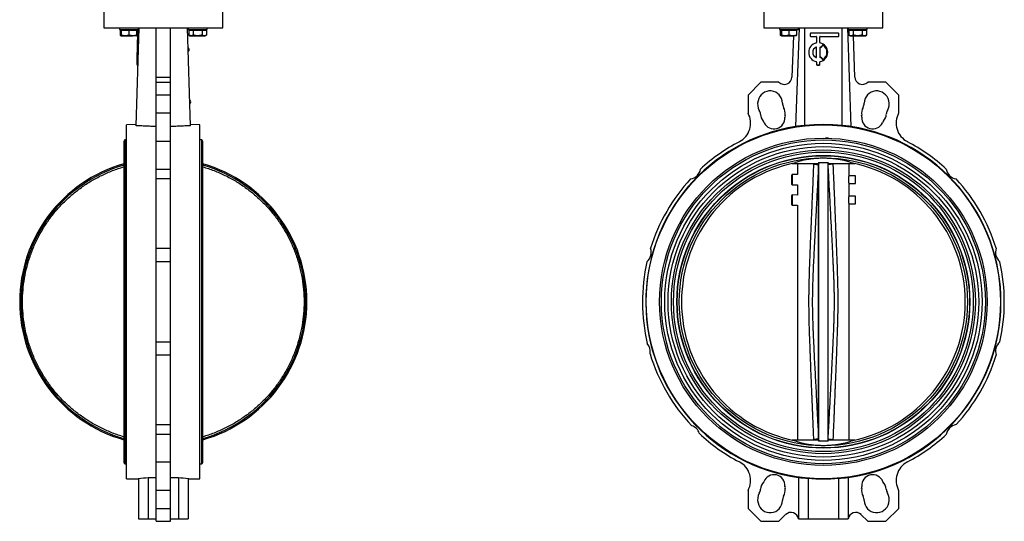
# Model space of a CAD drawing. Header units: millimetres. Extents: x 450 to 3165, y 25 to 2541.
# Tile 2 of 27: x 605 to 1639, y 748 to 1275. Entities that reach past the tile are written whole.
import ezdxf

# ---------------------------------------------------------------- set-up
doc = ezdxf.new("R2010")
doc.units = ezdxf.units.MM

msp = doc.modelspace()

# ---------------------------------------------------------------- linework, layer by layer
at = {"color": 7, "linetype": 'Continuous', "lineweight": 25}
for p, q in [((693.6, 1283.5), (693.6, 1266.5)), ((818.6, 1266.5), (818.6, 1283.5)), ((1386.7, 1283.5), (1386.7, 1266.5)), ((1511.7, 1266.5), (1511.7, 1283.5)), ((693.6, 1266.5), (818.6, 1266.5)), ((710, 1266.5), (710, 1264.5)), ((710, 1264.5), (730, 1264.5)), ((710.8, 1263.9), (710.8, 1258.8)), ((710.8, 1263.9), (712, 1263.9)), ((712, 1264.5), (712, 1263.9)), ((712, 1263.9), (712, 1258.8)), ((712, 1263.9), (716, 1263.9)), ((716, 1263.9), (720, 1263.9)), ((720, 1263.9), (720, 1258.8)), ((720, 1263.9), (724, 1263.9)), ((724, 1263.9), (728, 1263.9)), ((727.6, 1163.6), (730.6, 1266.5)), ((728, 1263.9), (728, 1264.5)), ((728, 1263.9), (729.3, 1263.9)), ((728, 1263.9), (728, 1258.8)), ((729.3, 1263.9), (729.3, 1258.8)), ((730, 1264.5), (730, 1266.5)), ((748.6, 1214.6), (748.6, 1266.5)), ((763.6, 1214.6), (763.6, 1266.5)), ((784.6, 1163.6), (781.6, 1266.5)), ((782.1, 1266.5), (782.1, 1264.5)), ((782.1, 1264.5), (802.1, 1264.5)), ((782.9, 1263.9), (782.9, 1258.8)), ((782.9, 1263.9), (785.2, 1263.9)), ((784.1, 1264.5), (784.1, 1263.9)), ((785.2, 1263.9), (787.5, 1263.9)), ((787.5, 1263.9), (787.5, 1258.8)), ((787.5, 1263.9), (792.1, 1263.9)), ((792.1, 1263.9), (796.8, 1263.9)), ((796.8, 1263.9), (796.8, 1258.8)), ((796.8, 1263.9), (799.1, 1263.9)), ((799.1, 1263.9), (801.4, 1263.9)), ((800.1, 1263.9), (800.1, 1264.5)), ((801.4, 1263.9), (801.4, 1258.8)), ((802.1, 1264.5), (802.1, 1266.5)), ((1386.7, 1266.5), (1449.2, 1266.5)), ((1403.1, 1266.5), (1403.1, 1264.5)), ((1403.1, 1264.5), (1423.1, 1264.5)), ((1403.9, 1263.9), (1403.9, 1258.8)), ((1403.9, 1263.9), (1405.1, 1263.9)), ((1405.1, 1264.5), (1405.1, 1263.9)), ((1405.1, 1263.9), (1405.1, 1258.8)), ((1405.1, 1263.9), (1409.1, 1263.9)), ((1409.1, 1263.9), (1413.1, 1263.9)), ((1413.1, 1263.9), (1413.1, 1258.8)), ((1413.1, 1263.9), (1417.1, 1263.9)), ((1417.1, 1263.9), (1421.1, 1263.9)), ((1420.4, 1162.8), (1424, 1266.5)), ((1421.1, 1263.9), (1421.1, 1264.5)), ((1421.1, 1263.9), (1421.1, 1258.8)), ((1423.1, 1264.5), (1423.1, 1266.5)), ((1429.6, 1163.6), (1429.6, 1266.5)), ((1449.2, 1266.5), (1511.7, 1266.5)), ((1468.8, 1163.6), (1468.8, 1266.5)), ((1474.4, 1266.5), (1478, 1162.8)), ((1475.3, 1266.5), (1475.3, 1264.5)), ((1475.3, 1264.5), (1495.3, 1264.5)), ((1476, 1263.9), (1476, 1258.8)), ((1476, 1263.9), (1478.3, 1263.9)), ((1477.3, 1264.5), (1477.3, 1263.9)), ((1478.3, 1263.9), (1480.6, 1263.9)), ((1480.6, 1263.9), (1480.6, 1258.8)), ((1480.6, 1263.9), (1485.3, 1263.9)), ((1485.3, 1263.9), (1489.9, 1263.9)), ((1489.9, 1263.9), (1489.9, 1258.8)), ((1489.9, 1263.9), (1492.2, 1263.9)), ((1492.2, 1263.9), (1494.5, 1263.9)), ((1493.3, 1263.9), (1493.3, 1264.5)), ((1494.5, 1263.9), (1494.5, 1258.8)), ((1495.3, 1264.5), (1495.3, 1266.5)), ((710.8, 1258.8), (712, 1258.1)), ((712, 1258.1), (716, 1258.1)), ((716, 1258.1), (724, 1258.1)), ((728, 1258.1), (724, 1258.1)), ((728, 1258.1), (729.3, 1258.8)), ((729.1, 1250.9), (729.3, 1256.9)), ((729.3, 1257.8), (729.4, 1260.3)), ((729.3, 1257.8), (730.3, 1257.8)), ((729.3, 1257.4), (729.3, 1257.8)), ((729.3, 1257.4), (730.3, 1257.3)), ((729.3, 1256.9), (729.3, 1257.4)), ((729.3, 1256.9), (730.3, 1256.9)), ((729.4, 1260.3), (729.4, 1260.7)), ((729.4, 1260.7), (730.4, 1260.7)), ((729.4, 1260.3), (730.4, 1260.3)), ((782.9, 1258.8), (784.1, 1258.1)), ((784.1, 1258.1), (785.2, 1258.1)), ((785.2, 1258.1), (792.1, 1258.1)), ((792.1, 1258.1), (799.1, 1258.1)), ((799.1, 1258.1), (800.1, 1258.1)), ((800.1, 1258.1), (801.4, 1258.8)), ((1403.9, 1258.8), (1405.1, 1258.1)), ((1405.1, 1258.1), (1409.1, 1258.1)), ((1409.1, 1258.1), (1417.1, 1258.1)), ((1417.7, 1258.1), (1416.2, 1214.6)), ((1421.1, 1258.1), (1417.1, 1258.1)), ((1435.5, 1260.3), (1435.5, 1257.8)), ((1435.5, 1257.8), (1435.5, 1257.8)), ((1465, 1260.7), (1435.9, 1260.7)), ((1435.9, 1257.4), (1441.7, 1257.4)), ((1435.9, 1257.4), (1435.9, 1257.3)), ((1435.9, 1257.3), (1441.7, 1257.3)), ((1441.7, 1257.4), (1441.7, 1257.3)), ((1442.1, 1256.9), (1442.1, 1250.9)), ((1445.5, 1250.9), (1445.5, 1256.9)), ((1445.9, 1257.4), (1465, 1257.4)), ((1445.9, 1257.4), (1445.9, 1257.3)), ((1445.9, 1257.3), (1465, 1257.3)), ((1465, 1257.4), (1465, 1257.3)), ((1465.5, 1257.8), (1465.5, 1260.3)), ((1465.5, 1257.8), (1465.5, 1257.8)), ((1476, 1258.8), (1477.3, 1258.1)), ((1477.3, 1258.1), (1478.3, 1258.1)), ((1478.3, 1258.1), (1485.3, 1258.1)), ((1482.2, 1214.6), (1480.7, 1258.1)), ((1485.3, 1258.1), (1492.2, 1258.1)), ((1492.2, 1258.1), (1493.3, 1258.1)), ((1493.3, 1258.1), (1494.5, 1258.8)), ((728.5, 1230.9), (729.1, 1250.5)), ((729.1, 1250.9), (730.1, 1250.9)), ((729.1, 1250.5), (729.1, 1250.9)), ((729.1, 1250.5), (730.1, 1250.5)), ((1433.8, 1240.7), (1433.8, 1240.7)), ((1441.5, 1246.1), (1441.5, 1246.1)), ((1442.1, 1235.7), (1442.1, 1245.7)), ((1445.5, 1245.7), (1445.5, 1235.7)), ((1446, 1246.1), (1446, 1246.1)), ((1446.4, 1245.9), (1446.4, 1245.9)), ((1448.2, 1248.3), (1446.9, 1246.1)), ((1448.2, 1248.2), (1446.9, 1246.1)), ((1446.9, 1246.1), (1446.9, 1246.1)), ((1448.2, 1248.3), (1448.2, 1248.2)), ((1448.7, 1248.4), (1448.7, 1248.4)), ((1453.8, 1240.7), (1453.8, 1240.7)), ((728.5, 1230.9), (729.5, 1230.9)), ((728.5, 1230.5), (728.5, 1230.9)), ((728.5, 1230.5), (729.5, 1230.5)), ((728.5, 1227.8), (728.5, 1230.5)), ((1441.8, 1230.9), (1441.8, 1230.9)), ((1442.1, 1230.5), (1442.1, 1227.8)), ((1445.5, 1227.8), (1445.5, 1230.5)), ((1445.8, 1230.9), (1445.8, 1230.9)), ((1446.9, 1235.3), (1448.2, 1233.1)), ((728.4, 1227.4), (728.5, 1227.8)), ((728.4, 1227.4), (729.4, 1227.3)), ((728.5, 1227.8), (729.5, 1227.8)), ((1442.1, 1227.8), (1442.1, 1227.8)), ((1442.5, 1227.4), (1442.5, 1227.3)), ((1442.5, 1227.4), (1445, 1227.4)), ((1442.5, 1227.3), (1445, 1227.3)), ((1445, 1227.4), (1445, 1227.3)), ((1445.5, 1227.8), (1445.5, 1227.8)), ((748.6, 1214.6), (763.6, 1214.6)), ((748.6, 1209.2), (748.6, 1214.6)), ((763.6, 1209.2), (763.6, 1214.6)), ((748.6, 1209.2), (763.6, 1209.2)), ((748.6, 1195.7), (748.6, 1209.2)), ((763.6, 1195.7), (763.6, 1209.2)), ((1383.6, 1209.2), (1370.1, 1195.7)), ((1402.6, 1209.2), (1383.6, 1209.2)), ((1514.8, 1209.2), (1495.8, 1209.2)), ((1528.3, 1195.7), (1514.8, 1209.2)), ((763.6, 1195.7), (748.6, 1195.7)), ((748.6, 1176.7), (748.6, 1195.7)), ((763.6, 1176.7), (763.6, 1195.7)), ((1370.1, 1195.7), (1370.1, 1176.7)), ((1528.3, 1176.7), (1528.3, 1195.7)), ((763.6, 1176.7), (748.6, 1176.7)), ((748.6, 1146.8), (748.6, 1176.7)), ((763.6, 1146.8), (763.6, 1176.7)), ((727.6, 1164.7), (717.6, 1164.5)), ((717.6, 792.5), (717.6, 1164.5)), ((794.6, 1164.5), (784.6, 1164.7)), ((794.6, 978.5), (794.6, 1164.5)), ((717.6, 1148.6), (715.6, 1148.6)), ((715.6, 1148.6), (715.6, 808.4)), ((796.6, 1148.6), (794.6, 1148.6)), ((796.6, 808.4), (796.6, 1148.6)), ((714.6, 1146.8), (714.6, 810.1)), ((763.6, 1146.8), (748.6, 1146.8)), ((748.6, 1117.9), (748.6, 1146.8)), ((763.6, 1117.9), (763.6, 1146.8)), ((797.6, 810.1), (797.6, 1146.8)), ((748.6, 1117.9), (763.6, 1117.9)), ((748.6, 1107.6), (748.6, 1117.9)), ((763.6, 1107.6), (763.6, 1117.9)), ((1416, 1123.8), (1419.9, 1123.8)), ((1419.5, 1124.6), (1419.9, 1123.8)), ((1419.9, 1123.8), (1443.7, 1123.8)), ((1422.2, 1123.8), (1422.2, 1112.2)), ((1443.8, 1124.7), (1444.1, 1124.7)), ((1444.1, 1124.7), (1444.3, 1124.4)), ((1444.3, 1124.4), (1444.2, 1122.7)), ((1444.3, 832.5), (1444.3, 1124.4)), ((1454.1, 1124.4), (1454.3, 1124.7)), ((1454.1, 832.5), (1454.1, 1124.4)), ((1454.2, 1122.7), (1454.1, 1124.4)), ((1454.6, 1124.7), (1454.3, 1124.7)), ((1454.7, 1123.8), (1478.5, 1123.8)), ((1476.2, 1111), (1476.2, 1123.8)), ((1478.9, 1124.6), (1478.5, 1123.8)), ((1478.5, 1123.8), (1482.4, 1123.8)), ((763.6, 1107.6), (748.6, 1107.6)), ((748.6, 1034.7), (748.6, 1107.6)), ((763.6, 1034.7), (763.6, 1107.6)), ((1416.4, 1112.3), (1415.6, 1111.4)), ((1415.6, 1111.4), (1415.6, 1102.3)), ((1422.2, 1112.2), (1416.4, 1112.3)), ((1416.4, 1112.3), (1416.4, 1101.5)), ((1482.8, 1110.9), (1476.2, 1111)), ((1482.8, 1106.9), (1482.8, 1110.9)), ((1482.8, 1102.9), (1482.8, 1106.9)), ((1415.6, 1102.3), (1416.4, 1101.5)), ((1416.4, 1101.5), (1422.2, 1101.6)), ((1422.2, 1101.6), (1422.2, 1090.7)), ((1476.2, 1102.7), (1482.8, 1102.9)), ((1476.2, 1089.6), (1476.2, 1102.7)), ((1416.4, 1090.8), (1415.6, 1090)), ((1415.6, 1090), (1415.6, 1080.9)), ((1422.2, 1090.7), (1416.4, 1090.8)), ((1416.4, 1090.8), (1416.4, 1080)), ((1482.8, 1089.4), (1476.2, 1089.6)), ((1482.8, 1085.4), (1482.8, 1089.4)), ((1415.6, 1080.9), (1416.4, 1080)), ((1416.4, 1080), (1422.2, 1080.1)), ((1422.2, 1080.1), (1422.2, 833.2)), ((1476.2, 1081.3), (1482.8, 1081.4)), ((1476.2, 833.2), (1476.2, 1081.3)), ((1482.8, 1081.4), (1482.8, 1085.4)), ((748.6, 1034.7), (763.6, 1034.7)), ((748.6, 1020.6), (748.6, 1034.7)), ((763.6, 1020.6), (763.6, 1034.7)), ((748.6, 936.4), (748.6, 1020.6)), ((763.6, 1020.6), (748.6, 1020.6)), ((763.6, 936.4), (763.6, 1020.6)), ((794.6, 792.5), (794.6, 978.5)), ((748.6, 936.4), (763.6, 936.4)), ((748.6, 922.3), (748.6, 936.4)), ((763.6, 922.3), (763.6, 936.4)), ((763.6, 922.3), (748.6, 922.3)), ((748.6, 849.4), (748.6, 922.3)), ((763.6, 849.4), (763.6, 922.3)), ((748.6, 849.4), (763.6, 849.4)), ((748.6, 839.1), (748.6, 849.4)), ((763.6, 839.1), (763.6, 849.4)), ((763.6, 839.1), (748.6, 839.1)), ((748.6, 810.2), (748.6, 839.1)), ((763.6, 810.2), (763.6, 839.1)), ((1419.9, 833.2), (1416, 833.2)), ((1419.9, 833.2), (1419.5, 832.4)), ((1443.7, 833.2), (1419.9, 833.2)), ((1444.1, 832.3), (1443.8, 832.3)), ((1444.3, 832.5), (1444.1, 832.3)), ((1444.2, 834.3), (1444.3, 832.5)), ((1454.1, 832.5), (1454.2, 834.3)), ((1454.3, 832.3), (1454.1, 832.5)), ((1454.6, 832.3), (1454.3, 832.3)), ((1478.5, 833.2), (1454.7, 833.2)), ((1478.9, 832.4), (1478.5, 833.2)), ((1482.4, 833.2), (1478.5, 833.2)), ((715.6, 808.4), (717.6, 808.4)), ((748.6, 810.2), (763.6, 810.2)), ((748.6, 780.2), (748.6, 810.2)), ((763.6, 780.2), (763.6, 810.2)), ((794.6, 808.4), (796.6, 808.4)), ((717.6, 792.5), (730.1, 792.3)), ((730.1, 793), (730.1, 750.5)), ((740.1, 793.9), (748.6, 793.8)), ((740.1, 793.9), (740.1, 750.5)), ((763.6, 793.8), (772.1, 793.9)), ((772.1, 793.9), (772.1, 750.5)), ((782.1, 793), (782.1, 750.5)), ((782.1, 792.3), (794.6, 792.5)), ((1423.2, 793.9), (1423.2, 750.5)), ((1433.2, 793), (1433.2, 750.5)), ((1465.2, 793), (1465.2, 750.5)), ((1475.2, 793.9), (1475.2, 750.5)), ((763.6, 780.2), (748.6, 780.2)), ((748.6, 761.2), (748.6, 780.2)), ((763.6, 761.2), (763.6, 780.2)), ((1370.1, 780.2), (1370.1, 761.2)), ((1528.3, 761.2), (1528.3, 780.2)), ((748.6, 761.2), (763.6, 761.2)), ((748.6, 747.8), (748.6, 761.2)), ((763.6, 747.8), (763.6, 761.2)), ((1370.1, 761.2), (1383.6, 747.8)), ((1402.6, 747.8), (1409.6, 754.9)), ((1488.7, 754.9), (1495.8, 747.8)), ((1514.8, 747.8), (1528.3, 761.2)), ((730.1, 750.5), (740.1, 750.5)), ((740.1, 750.5), (748.6, 750.5)), ((748.6, 747.8), (763.6, 747.8)), ((763.6, 750.5), (772.1, 750.5)), ((772.1, 750.5), (782.1, 750.5)), ((1383.6, 747.8), (1402.6, 747.8)), ((1423.2, 750.5), (1433.2, 750.5)), ((1433.2, 750.5), (1465.2, 750.5)), ((1465.2, 750.5), (1475.2, 750.5)), ((1495.8, 747.8), (1514.8, 747.8))]:
    msp.add_line(p, q, dxfattribs=at)
at = {"color": 8, "linetype": 'Continuous', "lineweight": 25}
for p, q in [((1439.2, 1123.1), (1439.2, 1123.8)), ((1459.2, 1123.8), (1459.2, 1123.1)), ((1439.2, 833.2), (1439.2, 833.9)), ((1459.2, 833.9), (1459.2, 833.2))]:
    msp.add_line(p, q, dxfattribs=at)
at = {"color": 7, "linetype": 'Continuous', "lineweight": 25}
for radius in [186, 172, 170.1, 166.6, 163.1, 159.6, 157.4, 153.8, 153.5, 151.3]:
    msp.add_circle((1449.2, 978.5), radius, dxfattribs=at)
for centre, radius, start, end in [((1435.9, 1260.3), 0.417, 89.9878, 179.9878), ((1435.9, 1257.8), 0.417, 180.0122, 270.0122), ((1435.9, 1257.8), 0.417, 180.0122, 270.0122), ((1441.7, 1256.9), 0.417, 0.0122, 90.0122), ((1441.7, 1256.9), 0.417, 0.0122, 90.0122), ((1445.9, 1256.9), 0.417, 89.9878, 179.9878), ((1445.9, 1256.9), 0.417, 89.9878, 179.9878), ((1465, 1260.3), 0.417, 0.0122, 90.0122), ((1465, 1257.8), 0.417, 269.9878, 359.9878), ((1465, 1257.8), 0.417, 269.9878, 359.9878), ((781, 1243.5), 2.4, 2.137, 61.5005), ((781, 1243.6), 2.4, 301.8378, 0.9475), ((1443.8, 1240.7), 10, 101.5177, 258.4823), ((1443.8, 1240.7), 5.83, 112.6005, 247.3995), ((1443.8, 1240.7), 5.83, 112.6024, 179.995), ((1441.7, 1245.7), 0.417, 0.0184, 112.6239), ((1441.7, 1245.7), 0.417, 0.0184, 112.6239), ((1441.7, 1250.9), 0.417, 281.5221, 359.991), ((1445.9, 1250.9), 0.417, 180.009, 258.4779), ((1445.9, 1245.7), 0.417, 67.3761, 179.9816), ((1445.9, 1245.7), 0.417, 67.3761, 179.9816), ((1443.8, 1240.7), 10, 281.5177, 78.4823), ((1443.8, 1240.7), 5.83, 63.8322, 67.3888), ((1443.8, 1240.7), 5.83, 63.8322, 67.3888), ((1446.5, 1246.3), 0.417, 243.829, 329.98), ((1446.5, 1246.3), 0.417, 243.829, 329.98), ((1448.5, 1248.1), 0.417, 57.2798, 149.9796), ((1448.5, 1248), 0.417, 57.2798, 149.9796), ((1443.8, 1240.7), 9.16, 302.7113, 57.2887), ((1443.8, 1240.7), 9.16, 0.0045, 57.2866), ((1443.8, 1240.7), 10, 180.0104, 258.4765), ((1441.7, 1235.7), 0.417, 247.3761, 359.9816), ((1441.7, 1230.5), 0.417, 0.009, 78.4779), ((1441.7, 1230.5), 0.417, 0.009, 78.4779), ((1445.9, 1235.7), 0.417, 180.0184, 292.6239), ((1445.9, 1230.5), 0.417, 101.5221, 179.991), ((1445.9, 1230.5), 0.417, 101.5221, 179.991), ((1443.8, 1240.7), 10, 281.5207, 359.9924), ((1443.8, 1240.7), 5.83, 292.6112, 296.1678), ((1446.5, 1235.1), 0.417, 30.02, 116.171), ((1448.5, 1233.3), 0.417, 210.0204, 302.7202), ((1442.5, 1227.8), 0.417, 180.0122, 270.0122), ((1442.5, 1227.8), 0.417, 180.0122, 270.0122), ((1445, 1227.8), 0.417, 269.9878, 359.9878), ((1445, 1227.8), 0.417, 269.9878, 359.9878), ((1408.2, 1214.9), 8, 225.5286, 358.0147), ((1490.2, 1214.9), 8, 181.9853, 314.4714), ((1393.3, 1187.1), 13, 0.851, 168.4206), ((1505.1, 1187.1), 13, 11.5794, 179.149), ((782.5, 1188.5), 2.4, 2.137, 58.0338), ((1393.1, 1186.2), 13, 164.393, 210.5655), ((1505.3, 1186.2), 13, 329.4345, 15.607), ((782.5, 1188.6), 2.4, 305.3043, 0.9475), ((1373.7, 1174.8), 9.5, 4.3449, 30.5655), ((1415.8, 1187.5), 9.5, 180.851, 209.149), ((1396.1, 1176.5), 13, 351.3523, 29.149), ((1502.3, 1176.5), 13, 150.851, 188.6477), ((1482.6, 1187.5), 9.5, 330.851, 359.149), ((1524.7, 1174.8), 9.5, 149.4345, 175.6551), ((1350.8, 1166.3), 22, 297.6559, 28.4266), ((1396.1, 1176.5), 13, 184.3449, 218.6477), ((1378.6, 1162.5), 9.5, 26.0501, 38.6477), ((1397.4, 1171.7), 11.5, 206.0501, 3.9499), ((1418.4, 1173.1), 9.5, 171.3523, 183.9499), ((1480, 1173.1), 9.5, 356.0501, 8.6477), ((1501, 1171.7), 11.5, 176.0501, 333.9499), ((1519.8, 1162.5), 9.5, 141.3523, 153.9499), ((1502.3, 1176.5), 13, 321.3523, 355.6551), ((1547.6, 1166.3), 22, 151.5734, 242.3441), ((1449.2, 978.5), 186.5, 98.8859, 261.9884), ((1449.2, 978.5), 186.5, 278.0116, 81.1141), ((716.6, 1146.8), 2.03, 120.5102, 180), ((795.6, 1146.8), 2.03, 0, 59.4898), ((1449.2, 978.5), 190, 117.6559, 132.7955), ((1449.2, 978.5), 190, 47.2045, 62.3441), ((756.1, 978.5), 150.8, 105.9739, 254.0261), ((756.1, 978.5), 149.5, 106.1153, 253.8847), ((756.1, 978.5), 150.8, 285.9739, 74.0261), ((756.1, 978.5), 149.5, 286.1153, 73.8847), ((1449.2, 978.5), 149, 101.3246, 258.6754), ((1307.8, 1119.9), 12.5, 279.2182, 350.7818), ((1449.2, 978.5), 149, 281.3246, 78.6754), ((1590.6, 1119.9), 12.5, 189.2182, 260.7818), ((1449.2, 978.5), 190, 137.2045, 162.7955), ((1449.2, 978.5), 190, 17.2045, 42.7955), ((1256, 1030.3), 12.5, 309.2182, 20.7818), ((1642.4, 1030.3), 12.5, 159.2182, 230.7818), ((1449.2, 978.5), 190, 167.2045, 193.3308), ((1449.2, 978.5), 190, 347.2045, 12.7955), ((1256, 926.7), 11.5, 346.2321, 43.7679), ((1642.4, 926.7), 12.5, 129.2182, 200.7818), ((1449.2, 978.5), 190, 196.6692, 223.3308), ((1449.2, 978.5), 190, 317.2045, 342.7955), ((1307.8, 837.1), 11.5, 16.2321, 73.7679), ((1590.6, 837.1), 12.5, 99.2182, 170.7818), ((1449.2, 978.5), 190, 226.6692, 242.3441), ((1449.2, 978.5), 190, 297.6559, 312.7955), ((716.6, 810.1), 2.03, 180, 239.4898), ((795.6, 810.1), 2.03, 300.5102, 0), ((1350.8, 790.7), 22, 331.5734, 62.3441), ((1547.6, 790.7), 22, 117.6559, 208.4266), ((1397.4, 785.3), 11.5, 356.0501, 159.1356), ((1501, 785.3), 11.5, 20.8644, 183.9499), ((1396.1, 780.5), 13, 136.6406, 175.6551), ((1449.2, 978.5), 186.2, 265.0711, 274.9289), ((1502.3, 780.5), 13, 4.3449, 43.3594), ((1393.1, 770.7), 13, 149.4345, 195.607), ((1373.7, 782.2), 9.5, 329.4345, 355.6551), ((1396.1, 780.5), 13, 330.851, 8.6477), ((1418.4, 783.9), 9.5, 176.0501, 188.6477), ((1502.3, 780.5), 13, 171.3523, 209.149), ((1480, 783.9), 9.5, 351.3523, 3.9499), ((1524.7, 782.2), 9.5, 184.3449, 210.5655), ((1505.3, 770.7), 13, 344.393, 30.5655), ((1393.3, 769.9), 13, 191.5794, 359.149), ((1415.8, 769.5), 9.5, 150.851, 179.149), ((1482.6, 769.5), 9.5, 0.851, 29.149), ((1505.1, 769.9), 13, 180.851, 348.4206), ((1415.3, 749.2), 8, 9.1942, 135), ((1483.1, 749.2), 8, 45, 170.8058)]:
    msp.add_arc(centre, radius, start, end, dxfattribs=at)
for centre, major_axis, ratio, start_param, end_param in [((1449.2, 978.6), (0, 186.1), 1, 6.177506, 6.388865), ((717.4, 978.5), (186, 0), 0.999844, 4.780784, 4.8348), ((794.8, 978.5), (186, 0), 0.999844, 4.589977, 4.643994), ((1445.9, 978.5), (186, 0), 0.999844, 4.589977, 4.643994), ((1452.5, 978.5), (186, 0), 0.999844, 4.780784, 4.8348)]:
    msp.add_ellipse(centre, major_axis=major_axis, ratio=ratio, start_param=start_param, end_param=end_param, dxfattribs=at)
for points, knots in [([(712.1, 1258.2), (711.9, 1258.3), (711.7, 1258.4), (711.3, 1258.5), (711.1, 1258.7), (710.9, 1258.8), (710.8, 1258.8)], [0, 0, 0, 0, 0.397792, 0.598152, 0.799009, 1, 1, 1, 1]), ([(716, 1258.1), (715.9, 1258.1), (715.2, 1258.1), (713.9, 1258.3), (712.6, 1258.6), (712, 1258.8)], [0, 0, 0, 0, 0.0700858, 0.5307822, 1, 1, 1, 1]), ([(712, 1258.8), (712, 1258.5), (712, 1258.1), (712, 1258.1), (712, 1258.1)], [0, 0, 0, 0, 0.785622, 1, 1, 1, 1]), ([(720, 1258.8), (719.9, 1258.8), (719.4, 1258.6), (718.6, 1258.4), (717.7, 1258.2), (717.1, 1258.1), (716.5, 1258.1), (716.2, 1258.1), (716, 1258.1)], [0, 0, 0, 0, 0.123591, 0.371228, 0.620981, 0.746841, 0.873308, 1, 1, 1, 1]), ([(724, 1258.1), (723.9, 1258.1), (723.7, 1258.1), (723.1, 1258.1), (722.3, 1258.2), (721.6, 1258.4), (720.9, 1258.5), (720.5, 1258.7), (720.2, 1258.8), (720, 1258.8)], [0, 0, 0, 0, 0.070048, 0.184858, 0.415246, 0.647857, 0.765018, 0.88247, 1, 1, 1, 1]), ([(728, 1258.8), (727.4, 1258.6), (726.1, 1258.2), (724.7, 1258.1), (724, 1258.1)], [0, 0, 0, 0, 0.495458, 1, 1, 1, 1]), ([(729.3, 1258.8), (729.1, 1258.7), (728.7, 1258.5), (728.3, 1258.3), (728.1, 1258.3), (728, 1258.3)], [0, 0, 0, 0, 0.45706, 0.915646, 1, 1, 1, 1]), ([(728, 1258.1), (728, 1258.1), (728, 1258.1), (728, 1258.5), (728, 1258.8)], [0, 0, 0, 0, 0.214378, 1, 1, 1, 1]), ([(785.2, 1258.1), (785.2, 1258.1), (784.9, 1258.1), (784.5, 1258.2), (784, 1258.3), (783.4, 1258.5), (783.1, 1258.7), (782.9, 1258.8)], [0, 0, 0, 0, 0.070051, 0.299809, 0.530829, 0.765024, 1, 1, 1, 1]), ([(787.5, 1258.8), (787.2, 1258.6), (786.4, 1258.2), (785.6, 1258.1), (785.2, 1258.1)], [0, 0, 0, 0, 0.495458, 1, 1, 1, 1]), ([(792.1, 1258.1), (790.9, 1258.2), (789.3, 1258.3), (787.8, 1258.7), (787.5, 1258.8)], [0, 0, 0, 0, 0.811304, 1, 1, 1, 1]), ([(796.8, 1258.8), (795.6, 1258.5), (794, 1258.1), (792.5, 1258.1), (792.1, 1258.1)], [0, 0, 0, 0, 0.785622, 1, 1, 1, 1]), ([(799.1, 1258.1), (799, 1258.1), (798.6, 1258.1), (797.8, 1258.3), (797.1, 1258.6), (796.8, 1258.8)], [0, 0, 0, 0, 0.070086, 0.530782, 1, 1, 1, 1]), ([(801.4, 1258.8), (801.3, 1258.8), (801, 1258.6), (800.5, 1258.4), (800.1, 1258.2), (799.7, 1258.1), (799.4, 1258.1), (799.2, 1258.1), (799.1, 1258.1)], [0, 0, 0, 0, 0.123591, 0.371228, 0.620981, 0.746841, 0.873308, 1, 1, 1, 1]), ([(1405.1, 1258.3), (1405.1, 1258.3), (1404.7, 1258.4), (1404.2, 1258.6), (1403.9, 1258.8)], [0, 0, 0, 0, 0.132215, 1, 1, 1, 1]), ([(1409.1, 1258.1), (1409, 1258.1), (1408.3, 1258.1), (1407, 1258.3), (1405.7, 1258.6), (1405.1, 1258.8)], [0, 0, 0, 0, 0.070086, 0.530782, 1, 1, 1, 1]), ([(1405.1, 1258.8), (1405.1, 1258.5), (1405.1, 1258.1), (1405.1, 1258.1), (1405.1, 1258.1)], [0, 0, 0, 0, 0.785622, 1, 1, 1, 1]), ([(1413.1, 1258.8), (1412.5, 1258.6), (1411.2, 1258.2), (1409.8, 1258.1), (1409.1, 1258.1)], [0, 0, 0, 0, 0.495458, 1, 1, 1, 1]), ([(1417.1, 1258.1), (1417, 1258.1), (1416.3, 1258.1), (1415, 1258.3), (1413.7, 1258.6), (1413.1, 1258.8)], [0, 0, 0, 0, 0.070086, 0.530782, 1, 1, 1, 1]), ([(1421.1, 1258.8), (1420.5, 1258.6), (1419.2, 1258.2), (1417.8, 1258.1), (1417.1, 1258.1)], [0, 0, 0, 0, 0.495458, 1, 1, 1, 1]), ([(1421.1, 1258.1), (1421.1, 1258.1), (1421.1, 1258.1), (1421.1, 1258.5), (1421.1, 1258.8)], [0, 0, 0, 0, 0.214378, 1, 1, 1, 1]), ([(1478.3, 1258.1), (1478.3, 1258.1), (1477.9, 1258.1), (1477.1, 1258.3), (1476.4, 1258.6), (1476, 1258.8)], [0, 0, 0, 0, 0.070086, 0.530782, 1, 1, 1, 1]), ([(1480.6, 1258.8), (1480.3, 1258.6), (1479.5, 1258.2), (1478.7, 1258.1), (1478.3, 1258.1)], [0, 0, 0, 0, 0.495458, 1, 1, 1, 1]), ([(1485.3, 1258.1), (1484, 1258.2), (1482.4, 1258.3), (1480.9, 1258.7), (1480.6, 1258.8)], [0, 0, 0, 0, 0.811304, 1, 1, 1, 1]), ([(1489.9, 1258.8), (1488.7, 1258.5), (1487.2, 1258.1), (1485.6, 1258.1), (1485.3, 1258.1)], [0, 0, 0, 0, 0.785622, 1, 1, 1, 1]), ([(1492.2, 1258.1), (1492.1, 1258.1), (1491.7, 1258.1), (1490.9, 1258.3), (1490.2, 1258.6), (1489.9, 1258.8)], [0, 0, 0, 0, 0.070086, 0.530782, 1, 1, 1, 1]), ([(1494.5, 1258.8), (1494.1, 1258.6), (1493.4, 1258.2), (1492.6, 1258.1), (1492.2, 1258.1)], [0, 0, 0, 0, 0.495458, 1, 1, 1, 1]), ([(748.6, 1162.8), (746.7, 1162.8), (744.8, 1162.9), (742, 1162.9), (741.1, 1163), (739.3, 1163), (738.4, 1163.1), (736.6, 1163.1), (735.7, 1163.2), (734, 1163.3), (733.2, 1163.3), (730.7, 1163.4), (729.1, 1163.5), (727.6, 1163.6)], [0, 0, 0, 0, 0.25, 0.25, 0.375, 0.375, 0.5, 0.5, 0.625, 0.625, 0.75, 0.75, 1, 1, 1, 1]), ([(784.6, 1163.6), (783.1, 1163.5), (781.5, 1163.4), (779, 1163.3), (778.1, 1163.3), (776.4, 1163.2), (775.5, 1163.1), (773.8, 1163.1), (772.9, 1163), (771.1, 1163), (770.1, 1162.9), (767.4, 1162.9), (765.5, 1162.8), (763.6, 1162.8)], [0, 0, 0, 0, 0.25, 0.25, 0.375, 0.375, 0.5, 0.5, 0.625, 0.625, 0.75, 0.75, 1, 1, 1, 1]), ([(1429.6, 1163.6), (1428.4, 1163.5), (1427.3, 1163.4), (1425.8, 1163.3), (1425.3, 1163.3), (1424.5, 1163.2), (1424, 1163.1), (1423.3, 1163.1), (1422.9, 1163), (1422.2, 1163), (1421.9, 1162.9), (1421.1, 1162.9), (1420.7, 1162.8), (1420.4, 1162.8)], [0, 0, 0, 0, 0.25, 0.25, 0.375, 0.375, 0.5, 0.5, 0.625, 0.625, 0.75, 0.75, 1, 1, 1, 1]), ([(1478, 1162.8), (1477.7, 1162.8), (1477.3, 1162.9), (1476.4, 1162.9), (1476.1, 1163), (1475.5, 1163), (1475.1, 1163.1), (1474.3, 1163.1), (1473.9, 1163.2), (1473, 1163.3), (1472.6, 1163.3), (1471.1, 1163.4), (1470, 1163.5), (1468.8, 1163.6)], [0, 0, 0, 0, 0.25, 0.25, 0.375, 0.375, 0.5, 0.5, 0.625, 0.625, 0.75, 0.75, 1, 1, 1, 1]), ([(1454.6, 1150.5), (1454.5, 1150.5), (1453.5, 1150.5), (1452.4, 1150.5), (1451.4, 1150.5)], [0, 0, 0, 0, 0.086316, 1, 1, 1, 1]), ([(1478.5, 1124.6), (1478, 1124.9), (1477, 1125.3), (1474.6, 1126.1), (1471.3, 1127), (1467.4, 1127.8), (1462.8, 1128.5), (1458.2, 1129), (1453.6, 1129.3), (1449.1, 1129.4), (1444.5, 1129.3), (1439.9, 1129), (1435.5, 1128.5), (1431.5, 1127.9), (1427.9, 1127.2), (1424.7, 1126.4), (1422.2, 1125.6), (1420.7, 1125), (1420.1, 1124.7), (1419.9, 1124.6)], [0, 0, 0, 0, 0.065508, 0.131014, 0.197772, 0.264509, 0.329185, 0.393834, 0.446898, 0.499956, 0.557057, 0.614167, 0.671164, 0.728178, 0.787966, 0.847768, 0.91175, 0.975736, 1, 1, 1, 1]), ([(1439.2, 833.9), (1439.1, 835.7), (1438.9, 839.4), (1438.7, 845), (1438.5, 850.8), (1438.2, 856.6), (1438, 862.1), (1437.8, 866.3), (1437.7, 869.7), (1437.6, 872.8), (1437.4, 876.6), (1437.2, 881.1), (1437, 886.1), (1436.8, 890.8), (1436.6, 895.6), (1436.4, 900.2), (1436.2, 904.9), (1436.1, 909.6), (1435.9, 914.5), (1435.7, 919.7), (1435.5, 924.4), (1435.3, 930.3), (1435, 937.1), (1434.7, 944.5), (1434.5, 950.8), (1434.4, 956.1), (1434.3, 961.3), (1434.2, 966.4), (1434.1, 971.8), (1434.1, 976.8), (1434.1, 981.8), (1434.1, 986.6), (1434.2, 991.7), (1434.3, 997.4), (1434.5, 1004.1), (1434.7, 1012.3), (1435, 1020.4), (1435.3, 1028), (1435.6, 1035), (1435.8, 1042.1), (1436.1, 1047.9), (1436.2, 1052.3), (1436.4, 1056.1), (1436.6, 1060.3), (1436.8, 1065), (1437, 1070.1), (1437.2, 1075.2), (1437.4, 1079.5), (1437.5, 1083), (1437.6, 1085.9), (1437.7, 1088.3), (1437.8, 1090.8), (1438, 1094.1), (1438.3, 1101), (1438.7, 1110.9), (1439, 1119.1), (1439.2, 1123.1)], [0, 0, 0, 0, 0.018945, 0.038355, 0.05823, 0.07857, 0.099375, 0.114402, 0.123078, 0.13369, 0.146847, 0.162548, 0.180793, 0.198277, 0.211784, 0.230344, 0.246348, 0.259794, 0.279383, 0.297436, 0.31376, 0.328355, 0.358476, 0.384327, 0.405041, 0.423292, 0.439439, 0.458583, 0.476875, 0.494668, 0.511279, 0.528005, 0.545003, 0.564229, 0.586825, 0.614819, 0.649152, 0.669987, 0.69423, 0.72188, 0.742957, 0.754674, 0.767745, 0.78217, 0.797948, 0.816742, 0.835816, 0.84996, 0.862066, 0.872135, 0.880167, 0.886162, 0.898047, 0.914529, 0.958361, 1, 1, 1, 1]), ([(1444.2, 1122.7), (1444, 1119.5), (1443.7, 1113.5), (1443.2, 1105.1), (1442.8, 1097.4), (1442.4, 1090.4), (1442.1, 1083.4), (1441.7, 1076.2), (1441.3, 1068.7), (1440.9, 1061.5), (1440.5, 1054.4), (1440.2, 1047.7), (1439.8, 1041), (1439.5, 1034.3), (1439.2, 1027.7), (1438.8, 1020.7), (1438.5, 1013.7), (1438.2, 1007), (1438, 1001.2), (1437.9, 996.3), (1437.7, 990.7), (1437.6, 984.4), (1437.6, 977.9), (1437.6, 972.1), (1437.7, 967.1), (1437.8, 961.8), (1438, 956.8), (1438.2, 952.1), (1438.3, 947.4), (1438.6, 942), (1438.9, 935.8), (1439.2, 927.8), (1439.7, 918.2), (1440.3, 907.1), (1440.9, 896), (1441.4, 886.4), (1441.8, 878.1), (1442.2, 870.9), (1442.6, 862.9), (1443.1, 854.1), (1443.6, 844.5), (1444, 837.8), (1444.2, 834.3)], [0, 0, 0, 0, 0.033037, 0.06228, 0.088216, 0.112685, 0.134722, 0.16183, 0.187051, 0.213483, 0.236606, 0.260179, 0.283449, 0.306884, 0.329963, 0.351712, 0.379502, 0.402861, 0.421876, 0.439047, 0.453883, 0.479959, 0.505269, 0.521481, 0.539436, 0.557459, 0.576977, 0.590827, 0.60681, 0.625654, 0.646887, 0.670813, 0.709212, 0.747159, 0.785626, 0.824935, 0.84724, 0.872388, 0.899828, 0.930196, 0.963387, 1, 1, 1, 1]), ([(1439.2, 1123.1), (1439.9, 1123.1), (1441.3, 1123), (1442.7, 1122.9), (1443.5, 1122.8), (1443.7, 1122.8), (1444.1, 1122.7), (1444.1, 1122.7), (1444.2, 1122.7)], [0, 0, 0, 0, 0.244339, 0.499758, 0.676604, 0.741353, 0.75021, 1, 1, 1, 1]), ([(1454.3, 1124.7), (1454, 1124.7), (1453.4, 1124.7), (1452.2, 1124.7), (1451, 1124.7), (1450, 1124.7), (1449.2, 1124.7), (1448.4, 1124.7), (1447.6, 1124.7), (1446.9, 1124.7), (1446, 1124.7), (1445, 1124.7), (1444.4, 1124.7), (1444.1, 1124.7)], [0, 0, 0, 0, 0.160614, 0.291786, 0.406185, 0.455817, 0.501893, 0.547364, 0.596814, 0.650149, 0.710782, 0.840962, 1, 1, 1, 1]), ([(1444.2, 834.3), (1444.2, 835.3), (1444.2, 837.3), (1444.2, 841.6), (1444.2, 846.8), (1444.2, 853), (1444.2, 860.1), (1444.2, 868), (1444.2, 876.6), (1444.2, 886), (1444.2, 896.1), (1444.2, 906.8), (1444.2, 917.9), (1444.2, 929.5), (1444.2, 941.4), (1444.2, 953.6), (1444.2, 966), (1444.2, 978.5), (1444.2, 991), (1444.2, 1003.3), (1444.2, 1015.5), (1444.2, 1027.5), (1444.2, 1039.1), (1444.2, 1050.2), (1444.2, 1060.9), (1444.2, 1071), (1444.2, 1080.4), (1444.2, 1089), (1444.2, 1096.9), (1444.2, 1104), (1444.2, 1110.2), (1444.2, 1115.4), (1444.2, 1119.7), (1444.2, 1121.7), (1444.2, 1122.7)], [0, 0, 0, 0, 0.03125, 0.062499, 0.093749, 0.124998, 0.156248, 0.187498, 0.218748, 0.249997, 0.281247, 0.312497, 0.343747, 0.374997, 0.406247, 0.437497, 0.468747, 0.499997, 0.531247, 0.562497, 0.593747, 0.624997, 0.656247, 0.687497, 0.718747, 0.749997, 0.781248, 0.812498, 0.843748, 0.874998, 0.906249, 0.937499, 0.96875, 1, 1, 1, 1]), ([(1459.2, 1123.1), (1458.5, 1123.1), (1457.1, 1123), (1455.7, 1122.9), (1454.9, 1122.8), (1454.6, 1122.8), (1454.3, 1122.7), (1454.3, 1122.7), (1454.2, 1122.7)], [0, 0, 0, 0, 0.244326, 0.499668, 0.67568, 0.740872, 0.750078, 1, 1, 1, 1]), ([(1454.2, 834.3), (1454.2, 835.3), (1454.2, 837.3), (1454.2, 841.6), (1454.2, 846.8), (1454.2, 853), (1454.2, 860.1), (1454.2, 868), (1454.2, 876.6), (1454.2, 886), (1454.2, 896.1), (1454.2, 906.8), (1454.2, 917.9), (1454.2, 929.5), (1454.2, 941.4), (1454.2, 953.6), (1454.2, 966), (1454.2, 978.5), (1454.2, 991), (1454.2, 1003.3), (1454.2, 1015.5), (1454.2, 1027.5), (1454.2, 1039.1), (1454.2, 1050.2), (1454.2, 1060.9), (1454.2, 1070.9), (1454.2, 1080.4), (1454.2, 1089), (1454.2, 1096.9), (1454.2, 1104), (1454.2, 1110.1), (1454.2, 1115.4), (1454.2, 1119.7), (1454.2, 1121.7), (1454.2, 1122.7)], [0, 0, 0, 0, 0.03125, 0.062501, 0.093751, 0.125002, 0.156252, 0.187502, 0.218752, 0.250003, 0.281253, 0.312503, 0.343753, 0.375003, 0.406253, 0.437503, 0.468753, 0.500003, 0.531253, 0.562503, 0.593753, 0.625003, 0.656253, 0.687503, 0.718753, 0.750003, 0.781252, 0.812502, 0.843752, 0.875002, 0.906251, 0.937501, 0.96875, 1, 1, 1, 1]), ([(1454.2, 834.3), (1454.4, 838.3), (1454.8, 845.8), (1455.4, 856.6), (1455.9, 866.2), (1456.4, 874.8), (1456.8, 882.5), (1457.2, 889.7), (1457.6, 896.8), (1457.9, 903.9), (1458.3, 911.1), (1458.7, 918.4), (1459, 925.5), (1459.4, 932.9), (1459.7, 940.1), (1460, 946.8), (1460.3, 952.5), (1460.4, 957.7), (1460.6, 962.9), (1460.7, 968.3), (1460.8, 973.8), (1460.8, 979), (1460.8, 984), (1460.7, 989.2), (1460.6, 994.6), (1460.4, 999.7), (1460.3, 1004.4), (1460.1, 1008.5), (1459.9, 1012.7), (1459.7, 1017), (1459.5, 1021.8), (1459.2, 1027.3), (1458.9, 1033.9), (1458.5, 1041.4), (1458.1, 1049.8), (1457.6, 1059), (1457.1, 1068), (1456.7, 1076.4), (1456.3, 1084.3), (1455.8, 1092.7), (1455.3, 1102), (1454.8, 1112.1), (1454.4, 1119.1), (1454.2, 1122.7)], [0, 0, 0, 0, 0.041408, 0.078724, 0.112489, 0.141323, 0.167975, 0.192822, 0.216249, 0.241225, 0.266668, 0.291752, 0.316522, 0.341019, 0.368366, 0.391255, 0.410674, 0.428374, 0.444781, 0.464922, 0.484238, 0.501791, 0.519032, 0.536887, 0.555255, 0.57533, 0.589348, 0.60418, 0.618266, 0.632959, 0.648588, 0.668338, 0.690966, 0.716752, 0.745996, 0.778703, 0.81245, 0.83983, 0.866125, 0.895017, 0.927272, 0.962127, 1, 1, 1, 1]), ([(1459.2, 1123.1), (1459.3, 1120.9), (1459.5, 1116.4), (1459.8, 1109.5), (1460.1, 1102.4), (1460.4, 1095.2), (1460.7, 1088.6), (1461, 1081.5), (1461.3, 1073.9), (1461.6, 1065.2), (1462, 1056.6), (1462.3, 1048.2), (1462.6, 1040.4), (1462.9, 1033.5), (1463.1, 1027.3), (1463.4, 1020.2), (1463.7, 1011.9), (1464, 1002.6), (1464.2, 994.1), (1464.3, 986.4), (1464.3, 979.2), (1464.3, 972.1), (1464.2, 964.9), (1464.1, 958.6), (1463.9, 953.2), (1463.8, 948.7), (1463.6, 943.8), (1463.4, 938.2), (1463.2, 932.5), (1463, 926.5), (1462.8, 920.2), (1462.5, 913.8), (1462.3, 908.8), (1462.2, 905.4), (1462.1, 902.9), (1462, 900.3), (1461.9, 897.5), (1461.7, 894.5), (1461.6, 890.7), (1461.4, 886.4), (1461.2, 881.8), (1461.1, 877.9), (1460.9, 874.6), (1460.8, 871.9), (1460.7, 869.9), (1460.7, 868.5), (1460.6, 866.5), (1460.5, 863.6), (1460.2, 856.5), (1459.7, 846.6), (1459.4, 838), (1459.2, 833.9)], [0, 0, 0, 0, 0.023088, 0.046918, 0.071491, 0.096806, 0.121282, 0.14033, 0.170243, 0.200131, 0.229987, 0.259994, 0.287123, 0.310924, 0.33207, 0.350561, 0.384952, 0.417988, 0.447092, 0.47304, 0.498192, 0.521502, 0.546159, 0.573301, 0.58717, 0.60214, 0.61914, 0.638403, 0.659839, 0.678775, 0.70058, 0.725253, 0.744546, 0.752435, 0.760947, 0.770085, 0.779846, 0.790232, 0.801241, 0.818949, 0.834845, 0.848521, 0.859979, 0.869217, 0.876237, 0.881038, 0.883619, 0.896487, 0.911479, 0.956972, 1, 1, 1, 1]), ([(1475.9, 1106.9), (1475.9, 1107.4), (1475.9, 1108.4), (1476, 1109.8), (1476.2, 1110.6), (1476.2, 1111), (1476.2, 1110.9), (1476.2, 1110.9)], [0, 0, 0, 0, 0.247571, 0.498234, 0.748724, 0.99913, 1, 1, 1, 1]), ([(1476.2, 1102.9), (1476.2, 1102.9), (1476.2, 1103.1), (1476, 1104), (1475.9, 1105.3), (1475.9, 1106.4), (1475.9, 1106.9)], [0, 0, 0, 0, 0.24886, 0.49968, 0.750972, 1, 1, 1, 1]), ([(1475.9, 1085.4), (1475.9, 1085.9), (1475.9, 1087), (1476, 1088.3), (1476.2, 1089.2), (1476.2, 1089.5), (1476.2, 1089.4), (1476.2, 1089.4)], [0, 0, 0, 0, 0.247571, 0.498234, 0.748724, 0.99913, 1, 1, 1, 1]), ([(1476.2, 1081.4), (1476.2, 1081.5), (1476.2, 1081.6), (1476, 1082.5), (1475.9, 1083.9), (1475.9, 1084.9), (1475.9, 1085.4)], [0, 0, 0, 0, 0.24886, 0.49968, 0.750972, 1, 1, 1, 1]), ([(1419.9, 832.3), (1420.4, 832.1), (1421.4, 831.7), (1423.8, 830.9), (1427.1, 830), (1431, 829.2), (1435.5, 828.5), (1440.2, 828), (1444.8, 827.7), (1449.3, 827.6), (1453.9, 827.7), (1458.5, 828), (1462.9, 828.5), (1466.9, 829.1), (1470.5, 829.8), (1473.7, 830.6), (1476.2, 831.4), (1477.7, 832), (1478.3, 832.3), (1478.5, 832.3)], [0, 0, 0, 0, 0.065508, 0.131014, 0.197772, 0.264509, 0.329185, 0.393834, 0.446898, 0.499956, 0.557057, 0.614167, 0.671164, 0.728178, 0.787966, 0.847768, 0.91175, 0.975736, 1, 1, 1, 1]), ([(1444.2, 834.3), (1444.1, 834.3), (1444, 834.2), (1443, 834.1), (1441.4, 834), (1440, 833.9), (1439.2, 833.9)], [0, 0, 0, 0, 0.250116, 0.500145, 0.701997, 1, 1, 1, 1]), ([(1444.1, 832.3), (1444.4, 832.3), (1445, 832.3), (1446, 832.3), (1446.9, 832.3), (1447.6, 832.3), (1448.4, 832.3), (1449.2, 832.3), (1450, 832.3), (1451, 832.3), (1452.2, 832.3), (1453.4, 832.3), (1454, 832.3), (1454.3, 832.3)], [0, 0, 0, 0, 0.158984, 0.289142, 0.349789, 0.403145, 0.45257, 0.498034, 0.544044, 0.593628, 0.708103, 0.839329, 1, 1, 1, 1]), ([(1454.2, 834.3), (1454.3, 834.3), (1454.4, 834.2), (1455.5, 834.1), (1457.1, 834), (1458.5, 833.9), (1459.2, 833.9)], [0, 0, 0, 0, 0.24994, 0.49997, 0.731566, 1, 1, 1, 1])]:
    msp.add_open_spline(points, degree=3, knots=knots, dxfattribs=at)
at = {"color": 8, "linetype": 'Continuous', "lineweight": 25}
for points, knots in [([(714.6, 836.7), (713.6, 837), (708.6, 838.3), (699.9, 841.7), (688.5, 846.8), (677.7, 853), (667.4, 860.1), (657.7, 868), (648.7, 876.6), (640.5, 886), (633.2, 896.1), (626.7, 906.8), (621.1, 917.9), (616.5, 929.5), (612.8, 941.4), (610.2, 953.6), (608.6, 966), (608.1, 978.5), (608.6, 991), (610.2, 1003.3), (612.8, 1015.5), (616.5, 1027.5), (621.1, 1039.1), (626.7, 1050.2), (633.2, 1060.9), (640.5, 1070.9), (648.8, 1080.4), (657.7, 1089), (667.4, 1096.9), (677.7, 1104), (688.5, 1110.2), (699.9, 1115.3), (708.6, 1118.7), (713.6, 1120), (714.6, 1120.2)], [0, 0, 0, 0, 0.008017, 0.040816, 0.073615, 0.106415, 0.139214, 0.172013, 0.204812, 0.237611, 0.270411, 0.30321, 0.336009, 0.368808, 0.401607, 0.434406, 0.467205, 0.500004, 0.532803, 0.565601, 0.5984, 0.631199, 0.663998, 0.696797, 0.729595, 0.762394, 0.795193, 0.827992, 0.86079, 0.893589, 0.926387, 0.959186, 0.991984, 1, 1, 1, 1]), ([(797.6, 1120.2), (798.6, 1120), (803.6, 1118.7), (812.3, 1115.3), (823.6, 1110.2), (834.5, 1104), (844.8, 1096.9), (854.5, 1089), (863.4, 1080.4), (871.6, 1071), (879, 1060.9), (885.5, 1050.2), (891.1, 1039.1), (895.7, 1027.5), (899.3, 1015.5), (902, 1003.3), (903.5, 991), (904.1, 978.5), (903.5, 966), (902, 953.6), (899.3, 941.4), (895.7, 929.5), (891.1, 917.9), (885.5, 906.8), (879, 896.1), (871.6, 886), (863.4, 876.6), (854.5, 868), (844.8, 860.1), (834.5, 853), (823.6, 846.8), (812.3, 841.7), (803.6, 838.3), (798.6, 837), (797.6, 836.7)], [0, 0, 0, 0, 0.008017, 0.040816, 0.073615, 0.106415, 0.139214, 0.172013, 0.204812, 0.237611, 0.27041, 0.30321, 0.336009, 0.368808, 0.401607, 0.434406, 0.467205, 0.500004, 0.532803, 0.565601, 0.5984, 0.631199, 0.663998, 0.696797, 0.729595, 0.762394, 0.795193, 0.827992, 0.86079, 0.893589, 0.926387, 0.959186, 0.991984, 1, 1, 1, 1])]:
    msp.add_open_spline(points, degree=3, knots=knots, dxfattribs=at)

doc.saveas('drawing.dxf')
